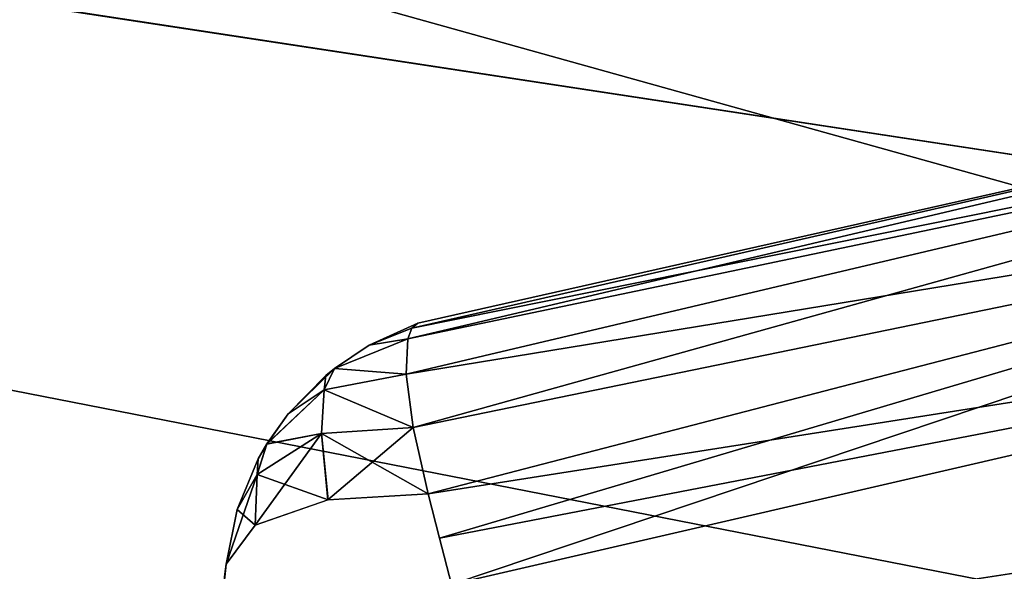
# Model space of a CAD drawing. Header units: millimetres. Extents: x -55 to 125, y -37 to 29.
# Tile 6 of 74: x -8.27 to -4.83, y -0.01 to 1.92. Entities that reach past the tile are written whole.
import ezdxf

# ---------------------------------------------------------------- set-up
doc = ezdxf.new("R2010")
doc.units = ezdxf.units.MM
doc.header["$LTSCALE"] = 33.374815
for name, color, linetype in [('18', 7, 'CONTINUOUS'), ('22', 7, 'CONTINUOUS'), ('272', 7, 'CONTINUOUS'), ('273', 7, 'CONTINUOUS'), ('274', 7, 'CONTINUOUS'), ('276', 7, 'CONTINUOUS'), ('281', 7, 'CONTINUOUS'), ('291', 7, 'CONTINUOUS'), ('292', 7, 'CONTINUOUS'), ('293', 7, 'CONTINUOUS'), ('296', 7, 'CONTINUOUS'), ('5', 7, 'CONTINUOUS'), ('67', 7, 'CONTINUOUS'), ('68', 7, 'CONTINUOUS'), ('7', 7, 'CONTINUOUS')]:
    doc.layers.add(name, color=color, linetype=linetype)

msp = doc.modelspace()

# ---------------------------------------------------------------- linework, layer by layer
at = {"layer": '18', "color": 250, "linetype": 'Continuous', "true_color": 0x2f3335}
for points in [[(43, 12, 55), (-43, 12, 55), (43, 0, 54.8429), (43, 12, 55)], [(43, -12, 54.6858), (-43, 12, 55), (-43, 0, 54.8429), (43, -12, 54.6858)], [(-43, 12, 55), (43, -12, 54.6858), (43, 0, 54.8429), (-43, 12, 55)], [(-43, -12, 54.6858), (43, -12, 54.6858), (-43, 0, 54.8429), (-43, -12, 54.6858)]]:
    msp.add_3dface(points, dxfattribs=at)
at = {"layer": '22', "color": 250, "linetype": 'Continuous', "true_color": 0x2f3335}
for points in [[(-43, -12, -54.6858), (43, 12, -55), (43, 0, -54.8429), (-43, -12, -54.6858)], [(43, 12, -55), (-43, -12, -54.6858), (-43, 0, -54.8429), (43, 12, -55)], [(-43, 12, -55), (43, 12, -55), (-43, 0, -54.8429), (-43, 12, -55)], [(43, -12, -54.6858), (-43, -12, -54.6858), (43, 0, -54.8429), (43, -12, -54.6858)]]:
    msp.add_3dface(points, dxfattribs=at)
at = {"layer": '272', "color": 7, "linetype": 'Continuous', "true_color": 0xfafafa}
for points in [[(-2.407, 1.8634, 17.495), (-6.8799, 0.8571, 17.5958), (-2.407, 1.8634, -17.495), (-2.407, 1.8634, 17.495)], [(-2.407, 1.8634, -17.495), (-6.8799, 0.8571, 17.5958), (-6.8799, 0.8571, -17.5958), (-2.407, 1.8634, -17.495)]]:
    msp.add_3dface(points, dxfattribs=at)
at = {"layer": '273', "color": 7, "linetype": 'Continuous', "true_color": 0xfafafa}
for points in [[(-7.5511, 0.0153, -17.7832), (-7.6633, -1.0523, -17.9069), (-7.5548, -0.0199, -17.7956), (-7.5511, 0.0153, -17.7832)], [(-7.5511, 0.0153, 17.7832), (-7.6633, -1.0523, -17.9069), (-7.5511, 0.0153, -17.7832), (-7.5511, 0.0153, 17.7832)], [(-7.5548, -0.0199, 17.7956), (-7.6633, -1.0523, -17.9069), (-7.5511, 0.0153, 17.7832), (-7.5548, -0.0199, 17.7956)]]:
    msp.add_3dface(points, dxfattribs=at)
at = {"layer": '274', "color": 7, "linetype": 'Continuous', "true_color": 0xfafafa}
for points in [[(2.2985, 0.9738, 18.4896), (-6.8677, -1.0523, 18.7025), (-2.2939, 0.9744, 18.4895), (2.2985, 0.9738, 18.4896)], [(-2.2939, 0.9744, 18.4895), (-6.8677, -1.0523, 18.7025), (-6.7631, -0.0565, 18.5979), (-2.2939, 0.9744, 18.4895)], [(6.763, -0.0565, 18.5979), (-6.8677, -1.0523, 18.7025), (2.2985, 0.9738, 18.4896), (6.763, -0.0565, 18.5979)]]:
    msp.add_3dface(points, dxfattribs=at)
at = {"layer": '276', "color": 7, "linetype": 'Continuous', "true_color": 0xfafafa}
msp.add_3dface([(-6.7631, -0.0565, -18.5979), (6.8677, -1.0523, -18.7025), (-2.2939, 0.9744, -18.4895), (-6.7631, -0.0565, -18.5979)], dxfattribs=at)
at = {"layer": '281', "color": 7, "linetype": 'Continuous', "true_color": 0xfafafa}
for points in [[(-6.9011, 0.8391, 17.7389), (-2.407, 1.8634, 17.495), (-2.3882, 1.7477, 17.9646), (-6.9011, 0.8391, 17.7389)], [(-6.8799, 0.8571, 17.5958), (-2.407, 1.8634, 17.495), (-6.9011, 0.8391, 17.7389), (-6.8799, 0.8571, 17.5958)], [(-6.9208, 0.6782, 18.1353), (-6.915, 0.8028, 17.8774), (-2.3882, 1.7477, 17.9646), (-6.9208, 0.6782, 18.1353)], [(-2.3473, 1.4262, 18.3242), (-6.9208, 0.6782, 18.1353), (-2.3882, 1.7477, 17.9646), (-2.3473, 1.4262, 18.3242)], [(-6.915, 0.8028, 17.8774), (-6.9011, 0.8391, 17.7389), (-2.3882, 1.7477, 17.9646), (-6.915, 0.8028, 17.8774)], [(-6.8968, 0.4926, 18.3511), (-6.9208, 0.6782, 18.1353), (-2.3473, 1.4262, 18.3242), (-6.8968, 0.4926, 18.3511)], [(-6.8444, 0.2604, 18.5071), (-6.8968, 0.4926, 18.3511), (-2.3473, 1.4262, 18.3242), (-6.8444, 0.2604, 18.5071)], [(-2.2939, 0.9744, 18.4895), (-6.8444, 0.2604, 18.5071), (-2.3473, 1.4262, 18.3242), (-2.2939, 0.9744, 18.4895)], [(-6.8444, 0.2604, 18.5071), (-2.2939, 0.9744, 18.4895), (-6.8043, 0.1053, 18.5665), (-6.8444, 0.2604, 18.5071)], [(-2.2939, 0.9744, 18.4895), (-6.7631, -0.0565, 18.5979), (-6.8043, 0.1053, 18.5665), (-2.2939, 0.9744, 18.4895)]]:
    msp.add_3dface(points, dxfattribs=at)
at = {"layer": '291', "color": 7, "linetype": 'Continuous', "true_color": 0xfafafa}
for points in [[(-2.3882, 1.7477, -17.9646), (-2.407, 1.8634, -17.495), (-6.915, 0.8028, -17.8774), (-2.3882, 1.7477, -17.9646)], [(-6.915, 0.8028, -17.8774), (-2.407, 1.8634, -17.495), (-6.9011, 0.8391, -17.7389), (-6.915, 0.8028, -17.8774)], [(-2.407, 1.8634, -17.495), (-6.8799, 0.8571, -17.5958), (-6.9011, 0.8391, -17.7389), (-2.407, 1.8634, -17.495)], [(-6.9208, 0.6782, -18.1353), (-2.3882, 1.7477, -17.9646), (-6.915, 0.8028, -17.8774), (-6.9208, 0.6782, -18.1353)], [(-6.8968, 0.4926, -18.3511), (-2.3882, 1.7477, -17.9646), (-6.9208, 0.6782, -18.1353), (-6.8968, 0.4926, -18.3511)], [(-2.3473, 1.4262, -18.3242), (-2.3882, 1.7477, -17.9646), (-6.8968, 0.4926, -18.3511), (-2.3473, 1.4262, -18.3242)], [(-6.8444, 0.2604, -18.5071), (-2.3473, 1.4262, -18.3242), (-6.8968, 0.4926, -18.3511), (-6.8444, 0.2604, -18.5071)], [(-6.8043, 0.1053, -18.5665), (-2.3473, 1.4262, -18.3242), (-6.8444, 0.2604, -18.5071), (-6.8043, 0.1053, -18.5665)], [(-6.7631, -0.0565, -18.5979), (-2.3473, 1.4262, -18.3242), (-6.8043, 0.1053, -18.5665), (-6.7631, -0.0565, -18.5979)], [(-6.7631, -0.0565, -18.5979), (-2.2939, 0.9744, -18.4895), (-2.3473, 1.4262, -18.3242), (-6.7631, -0.0565, -18.5979)]]:
    msp.add_3dface(points, dxfattribs=at)
at = {"layer": '292', "color": 7, "linetype": 'Continuous', "true_color": 0xfafafa}
for points in [[(-7.0502, 0.7805, -17.6341), (-6.8799, 0.8571, -17.5958), (-7.0502, 0.7805, 17.6341), (-7.0502, 0.7805, -17.6341)], [(-6.8799, 0.8571, -17.5958), (-6.8799, 0.8571, 17.5958), (-7.0502, 0.7805, 17.6341), (-6.8799, 0.8571, -17.5958)], [(-7.1722, 0.6988, -17.6633), (-7.0502, 0.7805, -17.6341), (-7.1719, 0.6991, 17.6632), (-7.1722, 0.6988, -17.6633)], [(-7.1719, 0.6991, 17.6632), (-7.0502, 0.7805, -17.6341), (-7.0502, 0.7805, 17.6341), (-7.1719, 0.6991, 17.6632)], [(-7.2023, 0.6743, 17.6708), (-7.1722, 0.6988, -17.6633), (-7.1719, 0.6991, 17.6632), (-7.2023, 0.6743, 17.6708)], [(-7.2023, 0.6743, -17.6708), (-7.1722, 0.6988, -17.6633), (-7.2023, 0.6743, 17.6708), (-7.2023, 0.6743, -17.6708)], [(-7.3334, 0.5405, -17.7053), (-7.2023, 0.6743, -17.6708), (-7.3334, 0.5405, 17.7053), (-7.3334, 0.5405, -17.7053)], [(-7.3334, 0.5405, 17.7053), (-7.2023, 0.6743, -17.6708), (-7.2023, 0.6743, 17.6708), (-7.3334, 0.5405, 17.7053)], [(-7.4084, 0.4346, -17.7271), (-7.3334, 0.5405, -17.7053), (-7.4082, 0.4349, 17.727), (-7.4084, 0.4346, -17.7271)], [(-7.4082, 0.4349, 17.727), (-7.3334, 0.5405, -17.7053), (-7.3334, 0.5405, 17.7053), (-7.4082, 0.4349, 17.727)], [(-7.4382, 0.3828, 17.7364), (-7.4084, 0.4346, -17.7271), (-7.4082, 0.4349, 17.727), (-7.4382, 0.3828, 17.7364)], [(-7.4382, 0.3828, -17.7364), (-7.4084, 0.4346, -17.7271), (-7.4382, 0.3828, 17.7364), (-7.4382, 0.3828, -17.7364)], [(-7.512, 0.2062, -17.7627), (-7.4382, 0.3828, -17.7364), (-7.512, 0.2062, 17.7627), (-7.512, 0.2062, -17.7627)], [(-7.512, 0.2062, 17.7627), (-7.4382, 0.3828, -17.7364), (-7.4382, 0.3828, 17.7364), (-7.512, 0.2062, 17.7627)], [(-7.5511, 0.0153, 17.7832), (-7.512, 0.2062, -17.7627), (-7.512, 0.2062, 17.7627), (-7.5511, 0.0153, 17.7832)], [(-7.5511, 0.0153, 17.7832), (-7.5511, 0.0153, -17.7832), (-7.512, 0.2062, -17.7627), (-7.5511, 0.0153, 17.7832)]]:
    msp.add_3dface(points, dxfattribs=at)
at = {"layer": '293', "color": 7, "linetype": 'Continuous', "true_color": 0xfafafa}
for points in [[(-6.8799, 0.8571, 17.5958), (-6.9011, 0.8391, 17.7389), (-7.0502, 0.7805, 17.6341), (-6.8799, 0.8571, 17.5958)], [(-6.9011, 0.8391, 17.7389), (-6.915, 0.8028, 17.8774), (-7.0502, 0.7805, 17.6341), (-6.9011, 0.8391, 17.7389)], [(-6.915, 0.8028, 17.8774), (-7.1719, 0.6991, 17.6632), (-7.0502, 0.7805, 17.6341), (-6.915, 0.8028, 17.8774)], [(-6.915, 0.8028, 17.8774), (-6.9208, 0.6782, 18.1353), (-7.1719, 0.6991, 17.6632), (-6.915, 0.8028, 17.8774)], [(-7.2023, 0.6743, 17.6708), (-7.1719, 0.6991, 17.6632), (-7.2078, 0.6244, 17.9272), (-7.2023, 0.6743, 17.6708)], [(-7.1719, 0.6991, 17.6632), (-6.9208, 0.6782, 18.1353), (-7.2078, 0.6244, 17.9272), (-7.1719, 0.6991, 17.6632)], [(-7.3334, 0.5405, 17.7053), (-7.2023, 0.6743, 17.6708), (-7.2078, 0.6244, 17.9272), (-7.3334, 0.5405, 17.7053)], [(-6.9208, 0.6782, 18.1353), (-6.8968, 0.4926, 18.3511), (-7.2078, 0.6244, 17.9272), (-6.9208, 0.6782, 18.1353)], [(-7.4082, 0.4349, 17.727), (-7.3334, 0.5405, 17.7053), (-7.2078, 0.6244, 17.9272), (-7.4082, 0.4349, 17.727)], [(-7.2175, 0.4715, 18.1737), (-7.4082, 0.4349, 17.727), (-7.2078, 0.6244, 17.9272), (-7.2175, 0.4715, 18.1737)], [(-6.8968, 0.4926, 18.3511), (-7.2175, 0.4715, 18.1737), (-7.2078, 0.6244, 17.9272), (-6.8968, 0.4926, 18.3511)], [(-6.8968, 0.4926, 18.3511), (-6.8444, 0.2604, 18.5071), (-7.2175, 0.4715, 18.1737), (-6.8968, 0.4926, 18.3511)], [(-7.4421, 0.3286, 17.9337), (-7.4082, 0.4349, 17.727), (-7.2175, 0.4715, 18.1737), (-7.4421, 0.3286, 17.9337)], [(-7.1943, 0.2398, 18.377), (-7.4421, 0.3286, 17.9337), (-7.2175, 0.4715, 18.1737), (-7.1943, 0.2398, 18.377)], [(-6.8444, 0.2604, 18.5071), (-7.1943, 0.2398, 18.377), (-7.2175, 0.4715, 18.1737), (-6.8444, 0.2604, 18.5071)], [(-7.4382, 0.3828, 17.7364), (-7.4082, 0.4349, 17.727), (-7.4421, 0.3286, 17.9337), (-7.4382, 0.3828, 17.7364)], [(-7.512, 0.2062, 17.7627), (-7.4382, 0.3828, 17.7364), (-7.4421, 0.3286, 17.9337), (-7.512, 0.2062, 17.7627)], [(-7.4488, 0.1516, 18.1165), (-7.512, 0.2062, 17.7627), (-7.4421, 0.3286, 17.9337), (-7.4488, 0.1516, 18.1165)], [(-7.4488, 0.1516, 18.1165), (-7.4421, 0.3286, 17.9337), (-7.1943, 0.2398, 18.377), (-7.4488, 0.1516, 18.1165)], [(-7.5511, 0.0153, 17.7832), (-7.512, 0.2062, 17.7627), (-7.4488, 0.1516, 18.1165), (-7.5511, 0.0153, 17.7832)]]:
    msp.add_3dface(points, dxfattribs=at)
at = {"layer": '296', "color": 7, "linetype": 'Continuous', "true_color": 0xfafafa}
for points in [[(-6.9011, 0.8391, -17.7389), (-6.8799, 0.8571, -17.5958), (-7.0502, 0.7805, -17.6341), (-6.9011, 0.8391, -17.7389)], [(-6.915, 0.8028, -17.8774), (-6.9011, 0.8391, -17.7389), (-7.0502, 0.7805, -17.6341), (-6.915, 0.8028, -17.8774)], [(-6.9208, 0.6782, -18.1353), (-6.915, 0.8028, -17.8774), (-7.1722, 0.6988, -17.6633), (-6.9208, 0.6782, -18.1353)], [(-6.915, 0.8028, -17.8774), (-7.0502, 0.7805, -17.6341), (-7.1722, 0.6988, -17.6633), (-6.915, 0.8028, -17.8774)], [(-7.1722, 0.6988, -17.6633), (-7.3334, 0.5405, -17.7053), (-7.2081, 0.6242, -17.9271), (-7.1722, 0.6988, -17.6633)], [(-7.1722, 0.6988, -17.6633), (-7.2023, 0.6743, -17.6708), (-7.3334, 0.5405, -17.7053), (-7.1722, 0.6988, -17.6633)], [(-6.9208, 0.6782, -18.1353), (-7.1722, 0.6988, -17.6633), (-7.2081, 0.6242, -17.9271), (-6.9208, 0.6782, -18.1353)], [(-6.8968, 0.4926, -18.3511), (-6.9208, 0.6782, -18.1353), (-7.2081, 0.6242, -17.9271), (-6.8968, 0.4926, -18.3511)], [(-7.4084, 0.4346, -17.7271), (-7.2178, 0.4713, -18.1736), (-7.2081, 0.6242, -17.9271), (-7.4084, 0.4346, -17.7271)], [(-7.3334, 0.5405, -17.7053), (-7.4084, 0.4346, -17.7271), (-7.2081, 0.6242, -17.9271), (-7.3334, 0.5405, -17.7053)], [(-7.2178, 0.4713, -18.1736), (-6.8968, 0.4926, -18.3511), (-7.2081, 0.6242, -17.9271), (-7.2178, 0.4713, -18.1736)], [(-7.1946, 0.2397, -18.3768), (-6.8968, 0.4926, -18.3511), (-7.2178, 0.4713, -18.1736), (-7.1946, 0.2397, -18.3768)], [(-6.8444, 0.2604, -18.5071), (-6.8968, 0.4926, -18.3511), (-7.1946, 0.2397, -18.3768), (-6.8444, 0.2604, -18.5071)], [(-7.4489, 0.1514, -18.1162), (-7.2178, 0.4713, -18.1736), (-7.4423, 0.3283, -17.9336), (-7.4489, 0.1514, -18.1162)], [(-7.1946, 0.2397, -18.3768), (-7.2178, 0.4713, -18.1736), (-7.4489, 0.1514, -18.1162), (-7.1946, 0.2397, -18.3768)], [(-7.2178, 0.4713, -18.1736), (-7.4084, 0.4346, -17.7271), (-7.4423, 0.3283, -17.9336), (-7.2178, 0.4713, -18.1736)], [(-7.4084, 0.4346, -17.7271), (-7.4382, 0.3828, -17.7364), (-7.4423, 0.3283, -17.9336), (-7.4084, 0.4346, -17.7271)], [(-7.4382, 0.3828, -17.7364), (-7.512, 0.2062, -17.7627), (-7.4423, 0.3283, -17.9336), (-7.4382, 0.3828, -17.7364)], [(-7.5511, 0.0153, -17.7832), (-7.4489, 0.1514, -18.1162), (-7.4423, 0.3283, -17.9336), (-7.5511, 0.0153, -17.7832)], [(-7.512, 0.2062, -17.7627), (-7.5511, 0.0153, -17.7832), (-7.4423, 0.3283, -17.9336), (-7.512, 0.2062, -17.7627)]]:
    msp.add_3dface(points, dxfattribs=at)
at = {"layer": '5', "color": 250, "linetype": 'Continuous', "true_color": 0x2f3335}
for points in [[(-43.5, -9.5, -47.5), (43.5, -9.5, -47.5), (-43.5, 7.5, -47.5), (-43.5, -9.5, -47.5)], [(-43.5, 7.5, -47.5), (43.5, -9.5, -47.5), (43.5, 7.5, -47.5), (-43.5, 7.5, -47.5)]]:
    msp.add_3dface(points, dxfattribs=at)
at = {"layer": '67', "color": 7, "linetype": 'Continuous'}
for points in [[(-41.25, 7, -41.25), (41.25, 7, -41.25), (-11.25, -1, -22.25), (-41.25, 7, -41.25)], [(-11.25, -1, -22.25), (41.25, 7, -41.25), (11.25, -1, -22.25), (-11.25, -1, -22.25)]]:
    msp.add_3dface(points, dxfattribs=at)
at = {"layer": '68', "color": 7, "linetype": 'Continuous'}
for points in [[(41.25, 7, 41.25), (-41.25, 7, 41.25), (11.25, -1, 22.25), (41.25, 7, 41.25)], [(-41.25, 7, 41.25), (-11.25, -1, 22.25), (11.25, -1, 22.25), (-41.25, 7, 41.25)]]:
    msp.add_3dface(points, dxfattribs=at)
at = {"layer": '7', "color": 250, "linetype": 'Continuous', "true_color": 0x2f3335}
for points in [[(43.5, 7.5, 47.5), (-43.5, -9.5, 47.5), (-43.5, 7.5, 47.5), (43.5, 7.5, 47.5)], [(43.5, -9.5, 47.5), (-43.5, -9.5, 47.5), (43.5, 7.5, 47.5), (43.5, -9.5, 47.5)]]:
    msp.add_3dface(points, dxfattribs=at)

doc.saveas('drawing.dxf')
